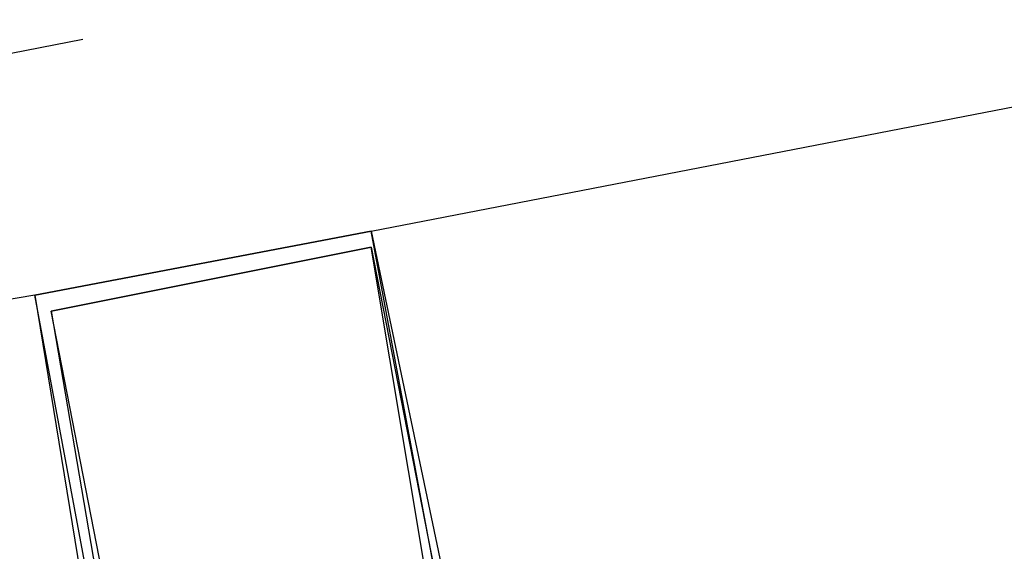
# Model space of a CAD drawing. Header units: feet. Extents: x -79 to 198, y -22 to 181.
# Tile 187 of 256: x 79.841 to 80.66, y 17.724 to 18.167. Entities that reach past the tile are written whole.
import ezdxf

# ---------------------------------------------------------------- set-up
doc = ezdxf.new("R2010")
doc.units = ezdxf.units.FT
doc.layers.add('A-LINEA', color=7, linetype='CONTINUOUS')

msp = doc.modelspace()

# ---------------------------------------------------------------- linework, layer by layer
at = {"layer": 'A-LINEA'}
for p, q in [((80.1333, 17.9911), (83.7733, 18.6978)), ((80.1333, 17.9911), (83.7733, 18.6978)), ((79.4133, 18.0578), (79.8933, 18.1511)), ((79.4133, 18.0578), (79.8933, 18.1511)), ((79.8533, 17.9378), (76.2, 17.3111)), ((79.8533, 17.9378), (76.2, 17.3111))]:
    msp.add_line(p, q, dxfattribs=at)
for points in [[(80.1333, 17.9911), (79.8533, 17.9378), (79.9467, 17.3644), (80.24, 17.4178), (80.1333, 17.9911)], [(79.8533, 17.9378), (80.1333, 17.9911), (80.2533, 17.4178), (79.96, 17.3644), (79.8533, 17.9378)], [(80.1333, 17.9911), (79.8533, 17.9378), (79.9467, 17.3644), (80.24, 17.4178), (80.1333, 17.9911)], [(79.8533, 17.9378), (80.1333, 17.9911), (80.2533, 17.4178), (79.96, 17.3644), (79.8533, 17.9378)], [(80.1333, 17.9778), (79.8667, 17.9244), (79.96, 17.3778), (80.2267, 17.4178), (80.1333, 17.9778)], [(79.8667, 17.9244), (80.1333, 17.9778), (80.24, 17.4311), (79.9733, 17.3778), (79.8667, 17.9244)], [(80.1333, 17.9778), (79.8667, 17.9244), (79.96, 17.3778), (80.2267, 17.4178), (80.1333, 17.9778)], [(79.8667, 17.9244), (80.1333, 17.9778), (80.24, 17.4311), (79.9733, 17.3778), (79.8667, 17.9244)]]:
    msp.add_lwpolyline(points, dxfattribs=at)

doc.saveas('drawing.dxf')
